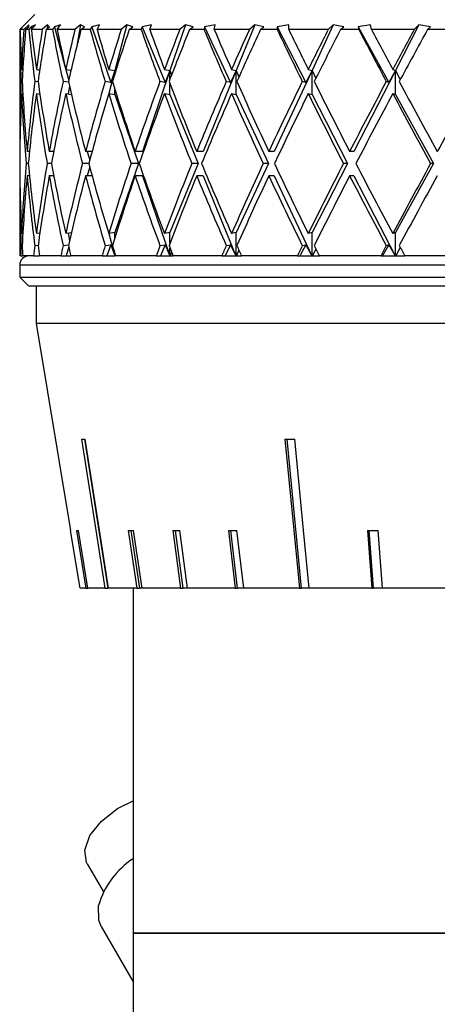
# Model space of a CAD drawing. Header units: inches. Extents: x 2.4 to 40.6, y 0.9 to 32.7.
# Tile 21 of 68: x 15.158 to 15.849, y 11.223 to 12.853. Entities that reach past the tile are written whole.
import ezdxf

# ---------------------------------------------------------------- set-up
doc = ezdxf.new("R2010")
doc.units = ezdxf.units.IN
doc.header["$MEASUREMENT"] = 0

msp = doc.modelspace()

# ---------------------------------------------------------------- linework, layer by layer
at = {"color": 7, "linetype": 'Continuous', "lineweight": 25}
for p, q in [((15.1828, 12.8617), (15.1578, 12.8367)), ((15.1578, 12.8367), (15.1578, 12.6347)), ((15.158, 12.8367), (15.1578, 12.8367)), ((15.1627, 12.8414), (15.158, 12.8367)), ((15.1586, 12.8367), (15.166, 12.8443)), ((15.1646, 12.8367), (15.1586, 12.8367)), ((15.166, 12.8443), (15.1627, 12.8414)), ((15.1627, 12.8414), (15.1627, 12.8409)), ((15.1728, 12.8443), (15.1646, 12.8367)), ((15.1676, 12.8367), (15.1728, 12.8414)), ((15.1729, 12.8367), (15.1676, 12.8367)), ((15.1728, 12.8414), (15.1728, 12.8443)), ((15.177, 12.8414), (15.1729, 12.8367)), ((15.1837, 12.8443), (15.177, 12.8414)), ((15.177, 12.8414), (15.1778, 12.8373)), ((15.1772, 12.8367), (15.1837, 12.8443)), ((15.1951, 12.8367), (15.1772, 12.8367)), ((15.2039, 12.8443), (15.1951, 12.8367)), ((15.2017, 12.8367), (15.2072, 12.8414)), ((15.2121, 12.8367), (15.2017, 12.8367)), ((15.2039, 12.8443), (15.2033, 12.8381)), ((15.2072, 12.8414), (15.2039, 12.8443)), ((15.2155, 12.8414), (15.2121, 12.8367)), ((15.2253, 12.8443), (15.2155, 12.8414)), ((15.2155, 12.8414), (15.2332, 12.7739)), ((15.22, 12.8367), (15.2253, 12.8443)), ((15.2493, 12.8367), (15.22, 12.8367)), ((15.2584, 12.8443), (15.2493, 12.8367)), ((15.2584, 12.8443), (15.2517, 12.8064)), ((15.265, 12.8414), (15.2584, 12.8443)), ((15.2593, 12.8367), (15.265, 12.8414)), ((15.2746, 12.8367), (15.2593, 12.8367)), ((15.2772, 12.8414), (15.2746, 12.8367)), ((15.2898, 12.8443), (15.2772, 12.8414)), ((15.2772, 12.8414), (15.3086, 12.7491)), ((15.2858, 12.8367), (15.2898, 12.8443)), ((15.3258, 12.8367), (15.2858, 12.8367)), ((15.3351, 12.8443), (15.3154, 12.769)), ((15.3351, 12.8443), (15.3258, 12.8367)), ((15.3448, 12.8414), (15.3351, 12.8443)), ((15.339, 12.8367), (15.3448, 12.8414)), ((15.3589, 12.8367), (15.339, 12.8367)), ((15.3606, 12.8414), (15.3589, 12.8367)), ((15.3758, 12.8443), (15.3606, 12.8414)), ((15.3606, 12.8414), (15.3983, 12.7491)), ((15.3731, 12.8367), (15.3758, 12.8443)), ((15.4229, 12.8367), (15.3731, 12.8367)), ((15.4321, 12.8443), (15.4065, 12.769)), ((15.4321, 12.8443), (15.4229, 12.8367)), ((15.4447, 12.8414), (15.4321, 12.8443)), ((15.4388, 12.8367), (15.4447, 12.8414)), ((15.4628, 12.8367), (15.4388, 12.8367)), ((15.4636, 12.8414), (15.4628, 12.8367)), ((15.481, 12.8443), (15.4636, 12.8414)), ((15.4636, 12.8414), (15.5067, 12.7491)), ((15.4797, 12.8367), (15.481, 12.8443)), ((15.538, 12.8367), (15.4797, 12.8367)), ((15.5469, 12.8443), (15.5161, 12.769)), ((15.5469, 12.8443), (15.538, 12.8367)), ((15.562, 12.8414), (15.5469, 12.8443)), ((15.5564, 12.8367), (15.562, 12.8414)), ((15.5838, 12.8367), (15.5564, 12.8367)), ((15.6029, 12.8443), (15.5838, 12.8414)), ((15.5838, 12.8414), (15.5838, 12.8367)), ((15.5838, 12.8414), (15.6312, 12.7491)), ((15.6031, 12.8367), (15.6029, 12.8443)), ((15.6684, 12.8367), (15.6031, 12.8367)), ((15.6767, 12.8443), (15.6416, 12.769)), ((15.6767, 12.8443), (15.6684, 12.8367)), ((15.6941, 12.8414), (15.6767, 12.8443)), ((15.6888, 12.8367), (15.6941, 12.8414)), ((15.719, 12.8367), (15.6888, 12.8367)), ((15.7384, 12.8443), (15.718, 12.8414)), ((15.718, 12.8414), (15.719, 12.8367)), ((15.718, 12.8414), (15.7687, 12.7491)), ((15.74, 12.8367), (15.7384, 12.8443)), ((15.8108, 12.8367), (15.74, 12.8367)), ((15.8184, 12.8443), (15.7797, 12.769)), ((15.8184, 12.8443), (15.8108, 12.8367)), ((15.8375, 12.8414), (15.8184, 12.8443)), ((15.8327, 12.8367), (15.8375, 12.8414)), ((15.865, 12.8367), (15.8327, 12.8367)), ((15.1609, 12.7706), (15.163, 12.7703)), ((15.1855, 12.7706), (15.191, 12.7699)), ((15.1898, 12.77), (15.1905, 12.7661)), ((15.234, 12.7706), (15.2428, 12.7693)), ((15.2341, 12.7706), (15.2389, 12.7524)), ((15.3052, 12.7706), (15.3154, 12.769)), ((15.3154, 12.769), (15.3053, 12.7306)), ((15.3154, 12.769), (15.3086, 12.7491)), ((15.3154, 12.7638), (15.3154, 12.769)), ((15.3154, 12.769), (15.3161, 12.7662)), ((15.4065, 12.769), (15.3609, 12.6347)), ((15.3974, 12.7706), (15.4065, 12.769)), ((15.4065, 12.769), (15.3983, 12.7491)), ((15.4065, 12.7546), (15.4065, 12.769)), ((15.4065, 12.769), (15.4091, 12.7614)), ((15.5161, 12.769), (15.4613, 12.6347)), ((15.5161, 12.769), (15.5067, 12.7491)), ((15.5084, 12.7706), (15.5161, 12.769)), ((15.5161, 12.729), (15.5161, 12.769)), ((15.5161, 12.769), (15.5206, 12.7582)), ((15.6416, 12.769), (15.5789, 12.6347)), ((15.6416, 12.769), (15.6312, 12.7491)), ((15.6353, 12.7706), (15.6416, 12.769)), ((15.6416, 12.729), (15.6416, 12.769)), ((15.6416, 12.769), (15.6478, 12.7558)), ((15.7797, 12.769), (15.7106, 12.6347)), ((15.7797, 12.769), (15.7687, 12.7491)), ((15.7751, 12.7706), (15.7797, 12.769)), ((15.7797, 12.729), (15.7797, 12.769)), ((15.7797, 12.769), (15.7876, 12.7539)), ((15.1619, 12.7504), (15.1601, 12.7506)), ((15.1883, 12.7499), (15.1828, 12.7506)), ((15.2388, 12.7493), (15.2296, 12.7506)), ((15.3086, 12.7491), (15.2992, 12.7506)), ((15.3983, 12.7491), (15.39, 12.7506)), ((15.5067, 12.7491), (15.4996, 12.7506)), ((15.6312, 12.7491), (15.6255, 12.7506)), ((15.7687, 12.7491), (15.7645, 12.7506)), ((15.2403, 12.7426), (15.238, 12.73)), ((15.3154, 12.729), (15.3154, 12.7374)), ((15.4065, 12.729), (15.4065, 12.7466)), ((15.1609, 12.7306), (15.163, 12.7303)), ((15.1855, 12.7306), (15.1912, 12.7298)), ((15.234, 12.7306), (15.2434, 12.7292)), ((15.3052, 12.7306), (15.3154, 12.729)), ((15.3154, 12.729), (15.3542, 12.6147)), ((15.3974, 12.7306), (15.4065, 12.729)), ((15.4065, 12.729), (15.4532, 12.6147)), ((15.5084, 12.7306), (15.5161, 12.729)), ((15.5161, 12.729), (15.5695, 12.6147)), ((15.6353, 12.7306), (15.6416, 12.729)), ((15.6416, 12.729), (15.7004, 12.6147)), ((15.7751, 12.7306), (15.7797, 12.729)), ((15.7797, 12.729), (15.8425, 12.6147)), ((15.1581, 12.6347), (15.1578, 12.6347)), ((15.174, 12.6347), (15.1701, 12.6347)), ((15.2142, 12.6347), (15.2068, 12.6347)), ((15.2139, 12.6347), (15.214, 12.634)), ((15.2775, 12.6347), (15.2668, 12.6347)), ((15.2697, 12.6347), (15.2736, 12.6201)), ((15.3609, 12.6347), (15.3488, 12.6347)), ((15.4613, 12.6347), (15.4507, 12.6347)), ((15.5789, 12.6347), (15.57, 12.6347)), ((15.7106, 12.6347), (15.7038, 12.6347)), ((15.172, 12.6147), (15.1684, 12.6147)), ((15.2104, 12.6147), (15.2033, 12.6147)), ((15.2721, 12.6147), (15.2616, 12.6147)), ((15.2736, 12.6094), (15.2697, 12.5947)), ((15.3542, 12.6147), (15.3154, 12.5005)), ((15.3542, 12.6147), (15.3421, 12.6147)), ((15.4532, 12.6147), (15.4065, 12.5005)), ((15.4532, 12.6147), (15.4426, 12.6147)), ((15.5695, 12.6147), (15.5161, 12.5005)), ((15.5695, 12.6147), (15.5607, 12.6147)), ((15.7004, 12.6147), (15.6416, 12.5005)), ((15.7004, 12.6147), (15.6936, 12.6147)), ((15.8425, 12.6147), (15.7797, 12.5005)), ((15.8425, 12.6147), (15.8379, 12.6147)), ((15.1578, 12.5947), (15.1578, 12.4617)), ((15.1581, 12.5947), (15.1578, 12.5947)), ((15.174, 12.5947), (15.1701, 12.5947)), ((15.2142, 12.5947), (15.2068, 12.5947)), ((15.214, 12.5954), (15.2139, 12.5947)), ((15.2775, 12.5947), (15.2668, 12.5947)), ((15.3609, 12.5947), (15.3488, 12.5947)), ((15.3609, 12.5947), (15.4061, 12.4617)), ((15.4613, 12.5947), (15.4507, 12.5947)), ((15.4613, 12.5947), (15.5157, 12.4617)), ((15.5789, 12.5947), (15.57, 12.5947)), ((15.5789, 12.5947), (15.641, 12.4617)), ((15.7106, 12.5947), (15.7038, 12.5947)), ((15.7106, 12.5947), (15.7791, 12.4617)), ((15.163, 12.4991), (15.1609, 12.4988)), ((15.1912, 12.4996), (15.1855, 12.4988)), ((15.2434, 12.5002), (15.234, 12.4988)), ((15.238, 12.4994), (15.2403, 12.4869)), ((15.3154, 12.5005), (15.3052, 12.4988)), ((15.3053, 12.4989), (15.3151, 12.4617)), ((15.3154, 12.492), (15.3154, 12.5005)), ((15.4065, 12.5005), (15.3974, 12.4988)), ((15.4065, 12.4828), (15.4065, 12.5005)), ((15.5161, 12.5005), (15.5084, 12.4988)), ((15.5161, 12.4617), (15.5161, 12.5005)), ((15.6416, 12.5005), (15.6353, 12.4988)), ((15.6416, 12.4617), (15.6416, 12.5005)), ((15.7797, 12.5005), (15.7751, 12.4988)), ((15.7797, 12.4617), (15.7797, 12.5005)), ((15.1601, 12.4789), (15.1619, 12.4791)), ((15.1828, 12.4789), (15.1883, 12.4796)), ((15.2296, 12.4789), (15.2388, 12.4802)), ((15.2389, 12.477), (15.2348, 12.4617)), ((15.2992, 12.4789), (15.3086, 12.4803)), ((15.3086, 12.4803), (15.3022, 12.4617)), ((15.3086, 12.4803), (15.315, 12.4617)), ((15.39, 12.4789), (15.3983, 12.4803)), ((15.3983, 12.4803), (15.3907, 12.4617)), ((15.3983, 12.4803), (15.406, 12.4617)), ((15.4065, 12.4617), (15.4065, 12.4749)), ((15.5067, 12.4803), (15.498, 12.4617)), ((15.4996, 12.4789), (15.5067, 12.4803)), ((15.5067, 12.4803), (15.5156, 12.4617)), ((15.6312, 12.4803), (15.6216, 12.4617)), ((15.6255, 12.4789), (15.6312, 12.4803)), ((15.6312, 12.4803), (15.641, 12.4617)), ((15.6478, 12.4737), (15.6421, 12.4617)), ((15.7687, 12.4803), (15.7584, 12.4617)), ((15.7645, 12.4789), (15.7687, 12.4803)), ((15.7687, 12.4803), (15.7791, 12.4617)), ((15.7876, 12.4756), (15.7803, 12.4617)), ((15.1595, 12.4617), (15.1578, 12.4617)), ((15.1595, 12.4617), (15.1628, 12.4617)), ((15.1807, 12.4617), (15.1628, 12.4617)), ((15.1807, 12.4617), (15.1902, 12.4617)), ((15.1905, 12.4634), (15.1902, 12.4617)), ((15.2259, 12.4617), (15.1907, 12.4617)), ((15.2259, 12.4617), (15.2348, 12.4617)), ((15.2348, 12.4617), (15.2424, 12.4617)), ((15.2941, 12.4617), (15.2424, 12.4617)), ((15.2941, 12.4617), (15.3022, 12.4617)), ((15.3022, 12.4617), (15.315, 12.4617)), ((15.3154, 12.4617), (15.3154, 12.4657)), ((15.3161, 12.4633), (15.3157, 12.4617)), ((15.3836, 12.4617), (15.3166, 12.4617)), ((15.3836, 12.4617), (15.3907, 12.4617)), ((15.3907, 12.4617), (15.406, 12.4617)), ((15.406, 12.4617), (15.4061, 12.4617)), ((15.4061, 12.4617), (15.4065, 12.4617)), ((15.4065, 12.4617), (15.4069, 12.4617)), ((15.4091, 12.4681), (15.4069, 12.4617)), ((15.4069, 12.4617), (15.4116, 12.4617)), ((15.4921, 12.4617), (15.4116, 12.4617)), ((15.4921, 12.4617), (15.498, 12.4617)), ((15.498, 12.4617), (15.5156, 12.4617)), ((15.5156, 12.4617), (15.5157, 12.4617)), ((15.5157, 12.4617), (15.5161, 12.4617)), ((15.5161, 12.4617), (15.5166, 12.4617)), ((15.5206, 12.4713), (15.5166, 12.4617)), ((15.5166, 12.4617), (15.5249, 12.4617)), ((15.6171, 12.4617), (15.5249, 12.4617)), ((15.6171, 12.4617), (15.6216, 12.4617)), ((15.6216, 12.4617), (15.641, 12.4617)), ((15.641, 12.4617), (15.641, 12.4617)), ((15.641, 12.4617), (15.6416, 12.4617)), ((15.6416, 12.4617), (15.6421, 12.4617)), ((15.6421, 12.4617), (15.6538, 12.4617)), ((15.7553, 12.4617), (15.6538, 12.4617)), ((15.7553, 12.4617), (15.7584, 12.4617)), ((15.7584, 12.4617), (15.7791, 12.4617)), ((15.7791, 12.4617), (15.7791, 12.4617)), ((15.7791, 12.4617), (15.7797, 12.4617)), ((15.7797, 12.4617), (15.7803, 12.4617)), ((15.7803, 12.4617), (15.7951, 12.4617)), ((15.9035, 12.4617), (15.7951, 12.4617)), ((15.1578, 12.4467), (15.1578, 12.4267)), ((17.1578, 12.4467), (15.1578, 12.4467)), ((15.1578, 12.4267), (15.1728, 12.4117)), ((15.1578, 12.4267), (17.1578, 12.4267)), ((17.1428, 12.4117), (15.1728, 12.4117)), ((15.1853, 12.4117), (15.1853, 12.3497)), ((15.1853, 12.3497), (15.242, 12.0073)), ((17.1303, 12.3497), (15.1853, 12.3497)), ((15.2648, 12.1583), (15.3036, 11.9117)), ((15.5997, 12.1583), (15.6237, 11.9117)), ((15.2579, 11.9117), (15.242, 12.0073)), ((15.242, 12.0073), (15.242, 12.0073)), ((15.2518, 12.0073), (15.2674, 11.9117)), ((15.2705, 11.9117), (15.2549, 12.0073)), ((15.3373, 12.0073), (15.3514, 11.9117)), ((15.3418, 12.0073), (15.3559, 11.9117)), ((15.3605, 11.9117), (15.3464, 12.0073)), ((15.4111, 12.0073), (15.4239, 11.9117)), ((15.4151, 12.0073), (15.4279, 11.9117)), ((15.4356, 11.9117), (15.4228, 12.0073)), ((15.5032, 12.0073), (15.5144, 11.9117)), ((15.5067, 12.0073), (15.5179, 11.9117)), ((15.5285, 11.9117), (15.5173, 12.0073)), ((15.7332, 12.0073), (15.7404, 11.9117)), ((15.7354, 12.0073), (15.7426, 11.9117)), ((15.7582, 11.9117), (15.751, 12.0073)), ((15.2674, 11.9117), (15.2579, 11.9117)), ((15.2674, 11.9117), (15.2705, 11.9117)), ((15.2988, 11.9117), (15.2705, 11.9117)), ((15.2988, 11.9117), (15.3036, 11.9117)), ((15.305, 11.9117), (15.3036, 11.9117)), ((15.3514, 11.9117), (15.305, 11.9117)), ((15.3453, 11.9117), (15.3453, 11.3407)), ((15.3514, 11.9117), (15.3559, 11.9117)), ((15.3605, 11.9117), (15.3559, 11.9117)), ((15.4239, 11.9117), (15.3605, 11.9117)), ((15.4239, 11.9117), (15.4279, 11.9117)), ((15.4356, 11.9117), (15.4279, 11.9117)), ((15.5144, 11.9117), (15.4356, 11.9117)), ((15.5144, 11.9117), (15.5179, 11.9117)), ((15.5285, 11.9117), (15.5179, 11.9117)), ((15.6208, 11.9117), (15.5285, 11.9117)), ((15.6208, 11.9117), (15.6237, 11.9117)), ((15.6369, 11.9117), (15.6237, 11.9117)), ((15.7404, 11.9117), (15.6369, 11.9117)), ((15.7404, 11.9117), (15.7426, 11.9117)), ((15.7582, 11.9117), (15.7426, 11.9117)), ((15.8702, 11.9117), (15.7582, 11.9117)), ((15.2696, 11.4555), (15.2963, 11.4088)), ((15.2929, 11.3516), (15.3453, 11.2599)), ((15.3453, 11.3407), (15.3453, 11.1752)), ((16.9703, 11.3407), (15.3453, 11.3407)), ((15.3453, 11.3407), (16.1478, 11.3407))]:
    msp.add_line(p, q, dxfattribs=at)
at = {"color": 7, "linetype": 'Continuous', "lineweight": 25, "flags": 128}
for points in [[(15.26, 12.1583), (15.2837, 12.0077), (15.2988, 11.9117)], [(15.305, 11.9117), (15.2899, 12.0077), (15.2662, 12.1583)], [(15.5968, 12.1583), (15.6114, 12.0077), (15.6208, 11.9117)], [(15.6369, 11.9117), (15.6276, 12.0077), (15.6129, 12.1583)], [(15.2696, 11.4555), (15.2686, 11.4574), (15.2656, 11.4781), (15.2741, 11.5021), (15.293, 11.526), (15.3197, 11.5467), (15.3453, 11.5594)], [(15.2929, 11.3516), (15.2888, 11.3618), (15.2883, 11.3865)]]:
    msp.add_lwpolyline(points, dxfattribs=at)
at = {"color": 7, "linetype": 'Continuous', "lineweight": 25}
for centre, radius, start, end in [((15.1728, 12.4467), 0.015, 90, 180), ((15.4212, 11.3478), 0.1384, 123.2516, 163.7909)]:
    msp.add_arc(centre, radius, start, end, dxfattribs=at)
for centre, major_axis, ratio, start_param, end_param in [((16.1578, 12.5947), (-0.2299, 1.7272), 0.56347, 1.355819, 1.405829), ((16.1578, 12.6347), (-0.2299, 1.7272), 0.56347, 1.379105, 1.417412), ((16.1578, 12.6347), (0, 1.7321), 0.57735, 1.45395, 1.492257), ((16.1578, 12.5947), (0, 1.7321), 0.57735, 1.430664, 1.480674), ((16.1578, 12.5947), (-0.4306, 1.7172), 0.525577, 1.299612, 1.349622), ((16.1578, 12.6347), (-0.4306, 1.7172), 0.525577, 1.322899, 1.361205), ((16.1578, 12.6347), (0.2299, 1.7272), 0.56347, 1.528795, 1.567101), ((16.1578, 12.5947), (0.2299, 1.7272), 0.56347, 1.505509, 1.555518), ((16.1578, 12.5947), (-0.5916, 1.7094), 0.47164, 1.268867, 1.318876), ((16.1578, 12.6347), (-0.5916, 1.7094), 0.47164, 1.292153, 1.330459), ((16.1578, 12.6347), (0.4306, 1.7172), 0.525577, 1.585002, 1.623308), ((16.1578, 12.5947), (0.4306, 1.7172), 0.525577, 1.561715, 1.611725), ((16.1578, 12.5947), (-0.7161, 1.7071), 0.408882, 1.260803, 1.310813), ((16.1578, 12.6347), (-0.7161, 1.7071), 0.408882, 1.28409, 1.322396), ((16.1578, 12.6347), (0.5916, 1.7094), 0.47164, 1.615748, 1.654054), ((16.1578, 12.5947), (0.5916, 1.7094), 0.47164, 1.592461, 1.642471), ((16.1578, 12.5947), (-0.8112, 1.7097), 0.341999, 1.269789, 1.319798), ((16.1578, 12.6347), (-0.8112, 1.7097), 0.341999, 1.293075, 1.331381), ((16.1578, 12.6347), (0.7161, 1.7071), 0.408882, 1.623811, 1.662117), ((16.1578, 12.5947), (0.7161, 1.7071), 0.408882, 1.600524, 1.650534), ((16.1578, 12.5947), (-0.8831, 1.7151), 0.273566, 1.290729, 1.340739), ((16.1578, 12.6347), (-0.8831, 1.7151), 0.273566, 1.314015, 1.352321), ((16.1578, 12.6347), (0.8112, 1.7097), 0.341999, 1.614826, 1.653132), ((16.1578, 12.5947), (0.8112, 1.7097), 0.341999, 1.591539, 1.641549), ((16.1578, 12.5947), (-0.9358, 1.7214), 0.204832, 1.319772, 1.369782), ((16.1578, 12.6347), (-0.9358, 1.7214), 0.204832, 1.343059, 1.381365), ((16.1578, 12.6347), (0.8831, 1.7151), 0.273566, 1.593885, 1.632192), ((16.1578, 12.5947), (0.8831, 1.7151), 0.273566, 1.570599, 1.620609), ((16.1578, 12.5947), (-0.9719, 1.727), 0.136294, 1.354111, 1.40412), ((16.1578, 12.6347), (-0.9719, 1.727), 0.136294, 1.377397, 1.415703), ((16.1578, 12.6347), (0.9358, 1.7214), 0.204832, 1.564842, 1.603148), ((16.1578, 12.5947), (0.9358, 1.7214), 0.204832, 1.541555, 1.591565), ((16.1578, 12.6347), (0, 1.7321), 0.57735, 1.503839, 1.570796), ((16.1578, 12.6347), (-0.2299, 1.7272), 0.56347, 1.428995, 1.495952), ((16.1578, 12.6347), (0.2299, 1.7272), 0.56347, 1.578684, 1.645641), ((16.1578, 12.6347), (-0.4306, 1.7172), 0.525577, 1.372788, 1.439745), ((16.1578, 12.6347), (0.4306, 1.7172), 0.525577, 1.634891, 1.701848), ((16.1578, 12.6347), (-0.5916, 1.7094), 0.47164, 1.342042, 1.408999), ((16.1578, 12.6347), (0.5916, 1.7094), 0.47164, 1.665637, 1.732594), ((16.1578, 12.6347), (-0.7161, 1.7071), 0.408882, 1.333979, 1.400936), ((16.1578, 12.6347), (0.7161, 1.7071), 0.408882, 1.6737, 1.740657), ((16.1578, 12.6347), (-0.8112, 1.7097), 0.341999, 1.342964, 1.409921), ((16.1578, 12.6347), (0.8112, 1.7097), 0.341999, 1.664715, 1.731672), ((16.1578, 12.6347), (-0.8831, 1.7151), 0.273566, 1.363904, 1.430861), ((16.1578, 12.6347), (0.8831, 1.7151), 0.273566, 1.643774, 1.710731), ((16.1578, 12.6347), (-0.9358, 1.7214), 0.204832, 1.392948, 1.459905), ((16.1578, 12.6347), (0.9358, 1.7214), 0.204832, 1.614731, 1.681688), ((16.1578, 12.6347), (-0.9719, 1.727), 0.136294, 1.427286, 1.494243), ((16.1578, 12.6347), (0.9719, 1.727), 0.136294, 1.580393, 1.64735), ((16.1578, 12.5947), (0, 1.7321), 0.57735, 1.492257, 1.559249), ((16.1578, 12.5947), (-0.2299, 1.7272), 0.56347, 1.417412, 1.484404), ((16.1578, 12.5947), (0.2299, 1.7272), 0.56347, 1.567101, 1.634094), ((16.1578, 12.5947), (-0.4306, 1.7172), 0.525577, 1.361205, 1.428198), ((16.1578, 12.5947), (0.4306, 1.7172), 0.525577, 1.623308, 1.690301), ((16.1578, 12.5947), (-0.5916, 1.7094), 0.47164, 1.330459, 1.397452), ((16.1578, 12.5947), (0.5916, 1.7094), 0.47164, 1.654054, 1.721046), ((16.1578, 12.5947), (-0.7161, 1.7071), 0.408882, 1.322396, 1.389388), ((16.1578, 12.5947), (0.7161, 1.7071), 0.408882, 1.662117, 1.72911), ((16.1578, 12.5947), (-0.8112, 1.7097), 0.341999, 1.331381, 1.398374), ((16.1578, 12.5947), (0.8112, 1.7097), 0.341999, 1.653132, 1.720124), ((16.1578, 12.5947), (-0.8831, 1.7151), 0.273566, 1.352321, 1.419314), ((16.1578, 12.5947), (0.8831, 1.7151), 0.273566, 1.632192, 1.699184), ((16.1578, 12.5947), (-0.9358, 1.7214), 0.204832, 1.381365, 1.448358), ((16.1578, 12.5947), (0.9358, 1.7214), 0.204832, 1.603148, 1.67014), ((16.1578, 12.5947), (-0.9719, 1.727), 0.136294, 1.415703, 1.482696), ((16.1578, 12.6347), (0, 1.7321), 0.57735, 1.582344, 1.649336), ((16.1578, 12.6347), (0.2299, 1.7272), 0.56347, 1.657188, 1.724181), ((16.1578, 12.6347), (-0.2299, 1.7272), 0.56347, 1.507499, 1.574491), ((16.1578, 12.6347), (0.4306, 1.7172), 0.525577, 1.713395, 1.780388), ((16.1578, 12.6347), (-0.4306, 1.7172), 0.525577, 1.451292, 1.518285), ((16.1578, 12.6347), (0.5916, 1.7094), 0.47164, 1.744141, 1.811133), ((16.1578, 12.6347), (-0.5916, 1.7094), 0.47164, 1.420546, 1.487539), ((16.1578, 12.6347), (0.7161, 1.7071), 0.408882, 1.752204, 1.819197), ((16.1578, 12.6347), (-0.7161, 1.7071), 0.408882, 1.412483, 1.479475), ((16.1578, 12.6347), (0.8112, 1.7097), 0.341999, 1.743219, 1.810211), ((16.1578, 12.6347), (-0.8112, 1.7097), 0.341999, 1.421468, 1.488461), ((16.1578, 12.6347), (0.8831, 1.7151), 0.273566, 1.722279, 1.789271), ((16.1578, 12.6347), (-0.8831, 1.7151), 0.273566, 1.442409, 1.509401), ((16.1578, 12.6347), (0.9358, 1.7214), 0.204832, 1.693235, 1.760228), ((16.1578, 12.6347), (-0.9358, 1.7214), 0.204832, 1.471452, 1.538445), ((16.1578, 12.6347), (0.9719, 1.727), 0.136294, 1.658897, 1.725889), ((16.1578, 12.5947), (0, 1.7321), 0.57735, 1.570796, 1.637753), ((16.1578, 12.5947), (0.2299, 1.7272), 0.56347, 1.645641, 1.712598), ((16.1578, 12.5947), (-0.2299, 1.7272), 0.56347, 1.495952, 1.562908), ((16.1578, 12.5947), (0.4306, 1.7172), 0.525577, 1.701848, 1.768805), ((16.1578, 12.5947), (-0.4306, 1.7172), 0.525577, 1.439745, 1.506702), ((16.1578, 12.5947), (0.5916, 1.7094), 0.47164, 1.732594, 1.79955), ((16.1578, 12.5947), (-0.5916, 1.7094), 0.47164, 1.408999, 1.475956), ((16.1578, 12.5947), (0.7161, 1.7071), 0.408882, 1.740657, 1.807614), ((16.1578, 12.5947), (-0.7161, 1.7071), 0.408882, 1.400936, 1.467892), ((16.1578, 12.5947), (0.8112, 1.7097), 0.341999, 1.731672, 1.798628), ((16.1578, 12.5947), (-0.8112, 1.7097), 0.341999, 1.409921, 1.476878), ((16.1578, 12.5947), (0.8831, 1.7151), 0.273566, 1.710731, 1.777688), ((16.1578, 12.5947), (-0.8831, 1.7151), 0.273566, 1.430861, 1.497818), ((16.1578, 12.5947), (0.9358, 1.7214), 0.204832, 1.681688, 1.748645), ((16.1578, 12.5947), (-0.9358, 1.7214), 0.204832, 1.459905, 1.526862), ((16.1578, 12.5947), (0.9719, 1.727), 0.136294, 1.64735, 1.714306), ((16.1578, 12.6347), (0.2299, 1.7272), 0.56347, 1.735764, 1.745734), ((16.1578, 12.6347), (0, 1.7321), 0.57735, 1.660919, 1.670889), ((16.1578, 12.6347), (0.4306, 1.7172), 0.525577, 1.791971, 1.801941), ((16.1578, 12.6347), (-0.2299, 1.7272), 0.56347, 1.586074, 1.596045), ((16.1578, 12.6347), (0.5916, 1.7094), 0.47164, 1.822716, 1.832687), ((16.1578, 12.6347), (-0.4306, 1.7172), 0.525577, 1.529868, 1.539838), ((16.1578, 12.6347), (0.7161, 1.7071), 0.408882, 1.83078, 1.84075), ((16.1578, 12.6347), (-0.5916, 1.7094), 0.47164, 1.499122, 1.509092), ((16.1578, 12.6347), (0.8112, 1.7097), 0.341999, 1.821794, 1.831765), ((16.1578, 12.6347), (-0.7161, 1.7071), 0.408882, 1.491058, 1.501029), ((16.1578, 12.6347), (0.8831, 1.7151), 0.273566, 1.800854, 1.810824), ((16.1578, 12.6347), (-0.8112, 1.7097), 0.341999, 1.500044, 1.510014), ((16.1578, 12.6347), (0.9358, 1.7214), 0.204832, 1.77181, 1.781781), ((16.1578, 12.6347), (-0.8831, 1.7151), 0.273566, 1.520984, 1.530954), ((16.1578, 12.6347), (0.9719, 1.727), 0.136294, 1.737472, 1.747443), ((16.1578, 12.6347), (-0.9358, 1.7214), 0.204832, 1.550028, 1.559998), ((16.183, 12.3184), (0.9673, 0.1527), 0.049895, 3.437425, 3.458108), ((16.1734, 12.3184), (0.967, 0.0958), 0.132649, 4.060405, 4.081089), ((16.1833, 12.1632), (0.9416, 0.154), 0.02521, 3.283866, 3.305114), ((16.1808, 12.1632), (0.9415, 0.1397), 0.073522, 3.591151, 3.612399), ((16.1787, 12.1632), (0.9414, 0.1273), 0.095551, 3.74619, 3.767438), ((16.1761, 12.1632), (0.9414, 0.1117), 0.11544, 3.902478, 3.923726), ((16.1695, 12.1632), (0.9413, 0.0723), 0.146669, 4.219102, 4.24035)]:
    msp.add_ellipse(centre, major_axis=major_axis, ratio=ratio, start_param=start_param, end_param=end_param, dxfattribs=at)

doc.saveas('drawing.dxf')
